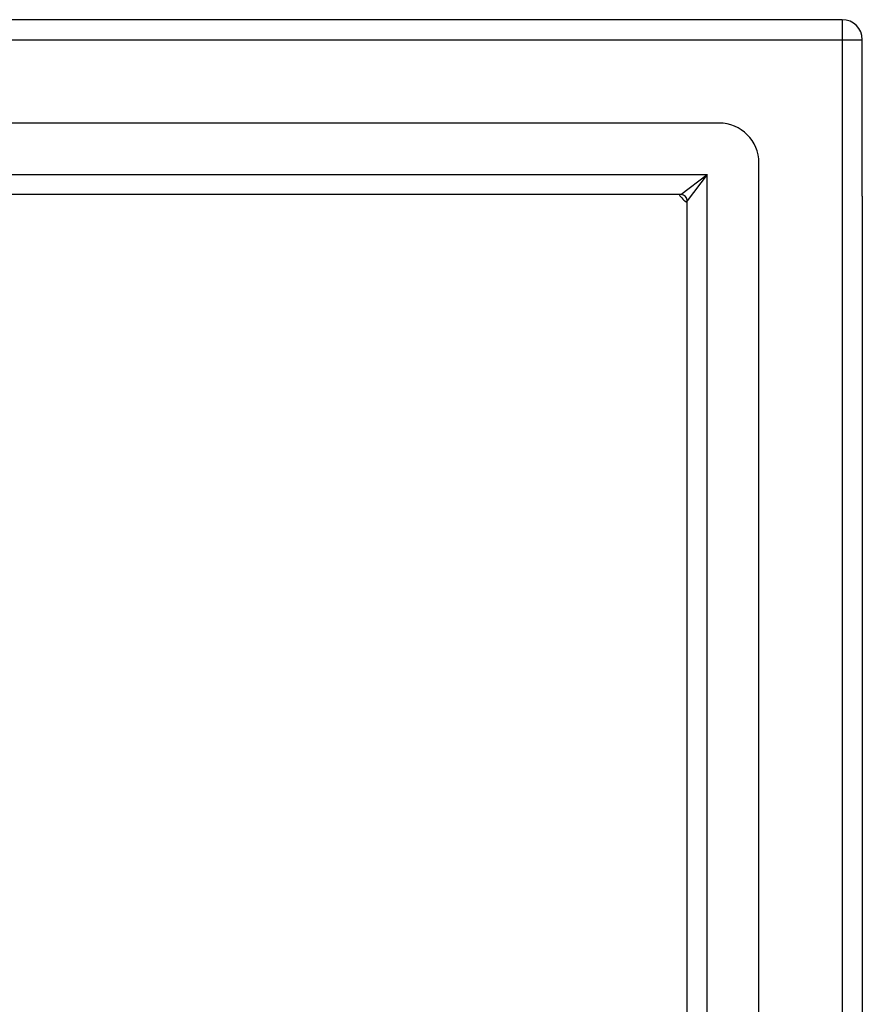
# Model space of a CAD drawing. Header units: inches. Extents: x 24 to 669, y 73 to 311.
# Tile 84 of 149: x 354.26 to 358.43, y 208.06 to 212.94. Entities that reach past the tile are written whole.
import ezdxf

# ---------------------------------------------------------------- set-up
doc = ezdxf.new("R2010")
doc.units = ezdxf.units.IN
doc.header["$MEASUREMENT"] = 0
doc.layers.add('Visible Edges(ANSI)', color=7, linetype='Continuous', lineweight=25)
doc.layers.add('Visible Tangent Edges(ANSI)', color=7, linetype='Continuous', lineweight=25)

msp = doc.modelspace()

# ---------------------------------------------------------------- linework, layer by layer
at = {"layer": 'Visible Edges(ANSI)'}
for p, q in [((358.3303, 212.939), (292.5283, 212.939)), ((358.4293, 212.065), (358.4293, 212.84)), ((357.7207, 212.4272), (293.138, 212.4272)), ((357.9175, 174.6477), (357.9175, 212.2304)), ((357.5322, 212.0729), (293.3265, 212.0729)), ((358.4293, 212.065), (358.4293, 174.813)), ((357.5632, 174.8362), (357.5632, 212.0419))]:
    msp.add_line(p, q, dxfattribs=at)
for centre, radius, start, end in [((358.3303, 212.84), 0.099, 0, 90), ((357.7207, 212.2304), 0.1969, 0, 90), ((357.6793, 212.189), 0.195, 216.5553, 233.4447), ((357.5322, 212.0419), 0.031, 0, 90)]:
    msp.add_arc(centre, radius, start, end, dxfattribs=at)
at = {"layer": 'Visible Tangent Edges(ANSI)'}
for p, q in [((358.3303, 212.939), (358.3303, 212.84)), ((292.5283, 212.84), (358.3303, 212.84)), ((358.3303, 212.84), (358.3303, 174.038)), ((358.3303, 212.84), (358.4293, 212.84)), ((293.1965, 212.1719), (357.6622, 212.1719)), ((357.5322, 212.0729), (357.6622, 212.1719)), ((357.6622, 212.1719), (357.5632, 212.0419)), ((357.6622, 174.7062), (357.6622, 212.1719))]:
    msp.add_line(p, q, dxfattribs=at)

doc.saveas('drawing.dxf')
